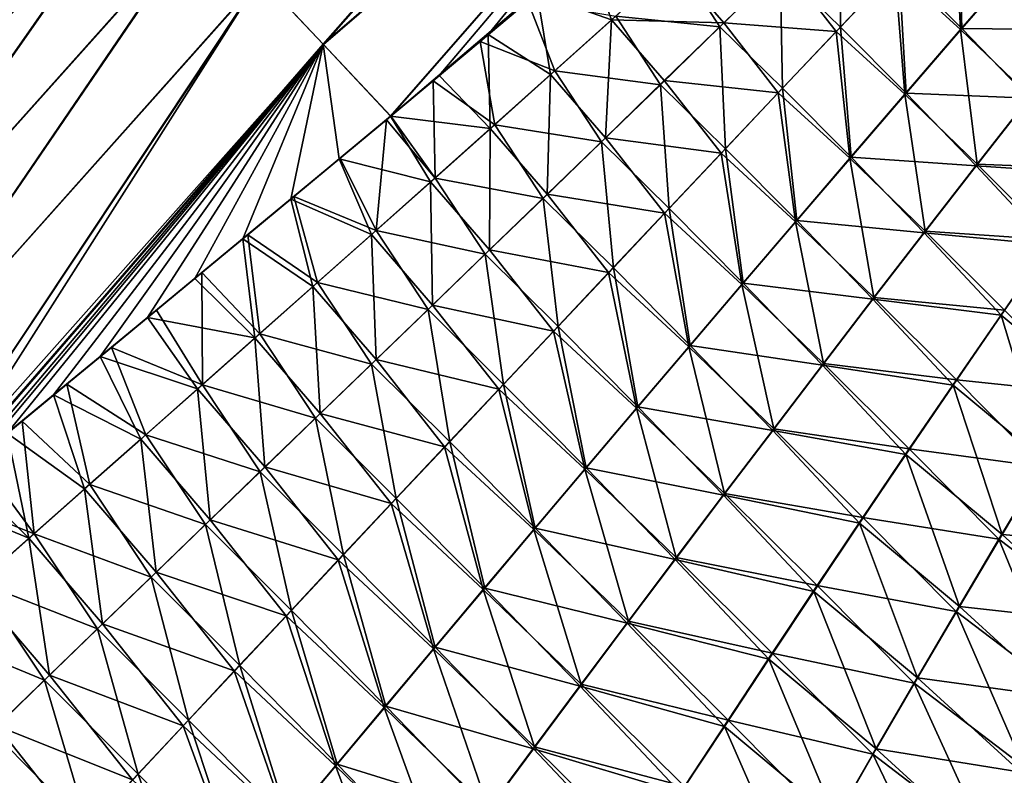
# Model space of a CAD drawing. Header units: metres. Extents: x -42 to 163, y -93 to 90.
# Tile 202 of 232: x 66.62 to 72.95, y 67.52 to 72.38. Entities that reach past the tile are written whole.
import ezdxf

# ---------------------------------------------------------------- set-up
doc = ezdxf.new("R2010")
doc.units = ezdxf.units.M
doc.layers.add('solid_500770_SW0001', color=7, linetype='CONTINUOUS')

msp = doc.modelspace()

# ---------------------------------------------------------------- linework, layer by layer
at = {"layer": 'solid_500770_SW0001'}
for points in [[(71.516907, 75.565536, 17.414276), (68.166611, 72.650078, 15.832355), (68.570732, 72.221832, 17.054718)], [(71.518654, 75.563904, -17.416624), (68.573067, 72.219582, -17.058788), (68.169365, 72.647392, -15.838187)], [(71.938805, 75.117989, 18.652603), (71.516907, 75.565536, 17.414276), (68.570732, 72.221832, 17.054718)], [(71.518654, 75.563904, -17.416624), (71.939842, 75.117065, -18.653328), (68.573067, 72.219582, -17.058788)], [(71.938805, 75.117989, 18.652603), (68.570732, 72.221832, 17.054718), (69.004105, 71.759506, 18.258417)], [(71.939842, 75.117065, -18.653328), (69.005852, 71.759277, -18.25952), (68.573067, 72.219582, -17.058788)], [(71.938805, 75.117989, 18.652603), (69.004105, 71.759506, 18.258417), (69.316895, 72.020424, 18.421253)], [(71.939842, 75.117065, -18.653328), (72.391106, 74.639183, -19.872211), (69.005852, 71.759277, -18.25952)], [(69.631615, 72.283493, 18.582882), (71.938805, 75.117989, 18.652603), (69.316895, 72.020424, 18.421253)], [(69.631615, 72.283493, 18.582882), (69.946495, 72.547455, 18.742121), (71.938805, 75.117989, 18.652603)], [(69.005852, 71.759277, -18.25952), (72.391106, 74.639183, -19.872211), (69.277382, 71.986168, -18.400558)], [(69.277382, 71.986168, -18.400558), (72.391106, 74.639183, -19.872211), (69.58046, 72.23996, -18.555975)], [(69.58046, 72.23996, -18.555975), (72.391106, 74.639183, -19.872211), (69.886314, 72.496635, -18.710665)], [(66.849968, 74.033951, 10.755352), (66.597885, 74.296745, 9.443688), (64.088913, 70.980011, 10.434734)], [(66.602028, 74.292503, -9.46751), (66.853645, 74.030167, -10.774012), (64.091415, 70.977463, -10.446959)], [(66.849968, 74.033951, 10.755352), (64.088913, 70.980011, 10.434734), (64.377632, 70.67868, 11.686212)], [(66.853645, 74.030167, -10.774012), (64.379547, 70.676765, -11.694061), (64.091415, 70.977463, -10.446959)], [(67.133438, 73.737564, 12.051285), (66.849968, 74.033951, 10.755352), (64.377632, 70.67868, 11.686212)], [(66.853645, 74.030167, -10.774012), (67.136703, 73.73423, -12.065377), (64.379547, 70.676765, -11.694061)], [(67.133438, 73.737564, 12.051285), (64.377632, 70.67868, 11.686212), (64.697357, 70.343971, 12.919114)], [(67.136703, 73.73423, -12.065377), (64.698868, 70.342522, -12.923592), (64.379547, 70.676765, -11.694061)], [(67.447632, 73.408028, 13.329975), (67.133438, 73.737564, 12.051285), (64.697357, 70.343971, 12.919114)], [(67.136703, 73.73423, -12.065377), (67.450684, 73.404953, -13.34051), (64.698868, 70.342522, -12.923592)], [(67.447632, 73.408028, 13.329975), (64.697357, 70.343971, 12.919114), (65.047562, 69.976189, 14.132429)], [(67.450684, 73.404953, -13.34051), (65.048767, 69.975098, -14.134465), (64.698868, 70.342522, -12.923592)], [(67.792137, 73.045502, 14.590553), (67.447632, 73.408028, 13.329975), (65.047562, 69.976189, 14.132429)], [(67.450684, 73.404953, -13.34051), (67.795074, 73.042595, -14.598437), (65.048767, 69.975098, -14.134465)], [(72.274605, 72.729813, -21.072254), (72.655228, 73.132637, -21.189707), (72.679924, 72.322716, -21.503954)], [(72.655228, 73.132637, -21.189707), (73.04364, 72.742729, -21.603071), (72.679924, 72.322716, -21.503954)], [(71.510986, 72.711525, -20.42911), (71.902756, 73.093826, -20.570803), (71.898506, 72.331604, -20.952639)], [(71.902756, 73.093826, -20.570803), (72.274605, 72.729813, -21.072254), (71.898506, 72.331604, -20.952639)], [(72.671852, 72.31543, 21.501087), (72.629311, 73.106873, 21.181101), (72.247894, 72.703262, 21.06312)], [(72.671852, 72.31543, 21.501087), (73.03582, 72.73568, 21.600363), (72.629311, 73.106873, 21.181101)], [(67.792137, 73.045502, 14.590553), (65.047562, 69.976189, 14.132429), (65.427765, 69.575554, 15.325402)], [(67.795074, 73.042595, -14.598437), (65.428635, 69.57486, -15.325598), (65.048767, 69.975098, -14.134465)], [(68.166611, 72.650078, 15.832355), (67.792137, 73.045502, 14.590553), (65.427765, 69.575554, 15.325402)], [(67.795074, 73.042595, -14.598437), (68.169365, 72.647392, -15.838187), (65.428635, 69.57486, -15.325598)], [(70.425713, 72.378319, 19.521053), (70.265305, 72.815704, 18.900537), (69.946495, 72.547455, 18.742121)], [(70.425713, 72.378319, 19.521053), (70.821655, 72.734978, 19.692198), (70.265305, 72.815704, 18.900537)], [(71.148216, 72.359802, 20.29343), (70.821655, 72.734978, 19.692198), (70.425713, 72.378319, 19.521053)], [(70.45266, 72.401268, -19.533873), (70.847847, 72.757393, -19.70438), (71.123367, 72.334084, -20.28499)], [(71.148216, 72.359802, 20.29343), (71.535149, 72.736557, 20.437082), (70.821655, 72.734978, 19.692198)], [(70.847847, 72.757393, -19.70438), (71.510986, 72.711525, -20.42911), (71.123367, 72.334084, -20.28499)], [(71.871002, 72.304283, 20.94298), (71.535149, 72.736557, 20.437082), (71.148216, 72.359802, 20.29343)], [(71.871002, 72.304283, 20.94298), (72.247894, 72.703262, 21.06312), (71.535149, 72.736557, 20.437082)], [(73.118576, 71.884483, 21.862026), (73.03582, 72.73568, 21.600363), (72.671852, 72.31543, 21.501087)], [(72.679924, 72.322716, -21.503954), (73.04364, 72.742729, -21.603071), (73.458122, 72.313423, -21.945177)], [(71.123367, 72.334084, -20.28499), (71.510986, 72.711525, -20.42911), (71.526817, 71.937889, -20.831097)], [(71.510986, 72.711525, -20.42911), (71.898506, 72.331604, -20.952639), (71.526817, 71.937889, -20.831097)], [(72.312805, 71.899345, 21.400127), (72.247894, 72.703262, 21.06312), (71.871002, 72.304283, 20.94298)], [(71.898506, 72.331604, -20.952639), (72.274605, 72.729813, -21.072254), (72.321129, 71.90686, -21.403151)], [(72.312805, 71.899345, 21.400127), (72.671852, 72.31543, 21.501087), (72.247894, 72.703262, 21.06312)], [(72.274605, 72.729813, -21.072254), (72.679924, 72.322716, -21.503954), (72.321129, 71.90686, -21.403151)], [(68.166611, 72.650078, 15.832355), (65.427765, 69.575554, 15.325402), (65.837059, 69.142059, 16.496801)], [(68.169365, 72.647392, -15.838187), (65.837669, 69.142036, -16.495789), (65.428635, 69.57486, -15.325598)], [(68.166611, 72.650078, 15.832355), (65.837059, 69.142059, 16.496801), (66.038345, 69.307892, 16.613771)], [(68.169365, 72.647392, -15.838187), (68.573067, 72.219582, -17.058788), (65.837669, 69.142036, -16.495789)], [(68.570732, 72.221832, 17.054718), (68.166611, 72.650078, 15.832355), (66.038345, 69.307892, 16.613771)], [(70.033661, 72.026413, 19.347626), (69.946495, 72.547455, 18.742121), (69.631615, 72.283493, 18.582882)], [(70.033661, 72.026413, 19.347626), (70.425713, 72.378319, 19.521053), (69.946495, 72.547455, 18.742121)], [(69.58046, 72.23996, -18.555975), (69.886314, 72.496635, -18.710665), (70.06134, 72.049896, -19.361074)], [(69.886314, 72.496635, -18.710665), (70.45266, 72.401268, -19.533873), (70.06134, 72.049896, -19.361074)], [(70.386543, 71.620209, 20.000017), (70.425713, 72.378319, 19.521053), (70.033661, 72.026413, 19.347626)], [(70.06134, 72.049896, -19.361074), (70.45266, 72.401268, -19.533873), (70.739845, 71.961357, -20.138746)], [(70.386543, 71.620209, 20.000017), (70.765373, 71.987747, 20.147644), (70.425713, 72.378319, 19.521053)], [(70.765373, 71.987747, 20.147644), (71.148216, 72.359802, 20.29343), (70.425713, 72.378319, 19.521053)], [(70.45266, 72.401268, -19.533873), (71.123367, 72.334084, -20.28499), (70.739845, 71.961357, -20.138746)], [(71.49855, 71.909821, 20.820919), (71.148216, 72.359802, 20.29343), (70.765373, 71.987747, 20.147644)], [(71.49855, 71.909821, 20.820919), (71.871002, 72.304283, 20.94298), (71.148216, 72.359802, 20.29343)], [(70.739845, 71.961357, -20.138746), (71.123367, 72.334084, -20.28499), (71.159454, 71.548561, -20.707869)], [(71.123367, 72.334084, -20.28499), (71.526817, 71.937889, -20.831097), (71.159454, 71.548561, -20.707869)], [(71.958534, 71.487373, 21.297668), (71.871002, 72.304283, 20.94298), (71.49855, 71.909821, 20.820919)], [(71.526817, 71.937889, -20.831097), (71.898506, 72.331604, -20.952639), (71.967102, 71.495102, -21.300846)], [(71.958534, 71.487373, 21.297668), (72.312805, 71.899345, 21.400127), (71.871002, 72.304283, 20.94298)], [(71.898506, 72.331604, -20.952639), (72.321129, 71.90686, -21.403151), (71.967102, 71.495102, -21.300846)], [(72.778709, 71.449699, 21.77668), (72.671852, 72.31543, 21.501087), (72.312805, 71.899345, 21.400127)], [(72.321129, 71.90686, -21.403151), (72.679924, 72.322716, -21.503954), (73.112724, 71.874603, -21.861065)], [(72.778709, 71.449699, 21.77668), (73.118576, 71.884483, 21.862026), (72.671852, 72.31543, 21.501087)], [(72.679924, 72.322716, -21.503954), (73.458122, 72.313423, -21.945177), (73.112724, 71.874603, -21.861065)], [(69.277382, 71.986168, -18.400558), (69.58046, 72.23996, -18.555975), (69.673882, 71.703064, -19.18634)], [(69.645493, 71.679062, 19.172279), (69.631615, 72.283493, 18.582882), (69.316895, 72.020424, 18.421253)], [(69.58046, 72.23996, -18.555975), (70.06134, 72.049896, -19.361074), (69.673882, 71.703064, -19.18634)], [(69.645493, 71.679062, 19.172279), (70.033661, 72.026413, 19.347626), (69.631615, 72.283493, 18.582882)], [(68.573067, 72.219582, -17.058788), (66.064041, 69.328499, -16.627331), (65.837669, 69.142036, -16.495789)], [(66.240753, 69.474678, 16.730791), (68.570732, 72.221832, 17.054718), (66.038345, 69.307892, 16.613771)], [(68.573067, 72.219582, -17.058788), (66.346954, 69.561356, -16.79092), (66.064041, 69.328499, -16.627331)], [(66.240753, 69.474678, 16.730791), (66.536629, 69.718712, 16.900517), (68.570732, 72.221832, 17.054718)], [(68.573067, 72.219582, -17.058788), (69.005852, 71.759277, -18.25952), (66.346954, 69.561356, -16.79092)], [(66.536629, 69.718712, 16.900517), (66.834625, 69.964836, 17.069798), (68.570732, 72.221832, 17.054718)], [(66.834625, 69.964836, 17.069798), (67.135429, 70.212891, 17.239773), (68.570732, 72.221832, 17.054718)], [(67.135429, 70.212891, 17.239773), (67.438866, 70.462906, 17.410101), (68.570732, 72.221832, 17.054718)], [(67.438866, 70.462906, 17.410101), (67.744637, 70.714935, 17.580233), (68.570732, 72.221832, 17.054718)], [(67.744637, 70.714935, 17.580233), (68.052452, 70.96904, 17.749613), (68.570732, 72.221832, 17.054718)], [(68.052452, 70.96904, 17.749613), (68.361992, 71.225258, 17.917683), (68.570732, 72.221832, 17.054718)], [(68.361992, 71.225258, 17.917683), (68.672958, 71.483658, 18.083887), (68.570732, 72.221832, 17.054718)], [(68.672958, 71.483658, 18.083887), (69.004105, 71.759506, 18.258417), (68.570732, 72.221832, 17.054718)], [(69.673882, 71.703064, -19.18634), (70.06134, 72.049896, -19.361074), (70.360359, 71.593163, -19.990675)], [(70.06134, 72.049896, -19.361074), (70.739845, 71.961357, -20.138746), (70.360359, 71.593163, -19.990675)], [(69.645493, 71.679062, 19.172279), (69.316895, 72.020424, 18.421253), (69.004105, 71.759506, 18.258417)], [(69.005852, 71.759277, -18.25952), (69.277382, 71.986168, -18.400558), (69.290268, 71.36058, -19.009985)], [(69.277382, 71.986168, -18.400558), (69.673882, 71.703064, -19.18634), (69.290268, 71.36058, -19.009985)], [(70.011688, 71.257034, 19.850847), (70.033661, 72.026413, 19.347626), (69.645493, 71.679062, 19.172279)], [(70.011688, 71.257034, 19.850847), (70.386543, 71.620209, 20.000017), (70.033661, 72.026413, 19.347626)], [(71.13044, 71.519753, 20.69718), (70.765373, 71.987747, 20.147644), (70.386543, 71.620209, 20.000017)], [(71.13044, 71.519753, 20.69718), (71.49855, 71.909821, 20.820919), (70.765373, 71.987747, 20.147644)], [(70.360359, 71.593163, -19.990675), (70.739845, 71.961357, -20.138746), (70.79631, 71.163483, -20.583193)], [(70.739845, 71.961357, -20.138746), (71.159454, 71.548561, -20.707869), (70.79631, 71.163483, -20.583193)], [(71.159454, 71.548561, -20.707869), (71.526817, 71.937889, -20.831097), (71.617699, 71.087379, -21.197229)], [(71.526817, 71.937889, -20.831097), (71.967102, 71.495102, -21.300846), (71.617699, 71.087379, -21.197229)], [(71.608894, 71.07943, 21.193897), (71.49855, 71.909821, 20.820919), (71.13044, 71.519753, 20.69718)], [(71.608894, 71.07943, 21.193897), (71.958534, 71.487373, 21.297668), (71.49855, 71.909821, 20.820919)], [(72.444016, 71.018593, 21.690172), (72.312805, 71.899345, 21.400127), (71.958534, 71.487373, 21.297668)], [(71.967102, 71.495102, -21.300846), (72.321129, 71.90686, -21.403151), (72.77272, 71.439484, -21.775654)], [(72.444016, 71.018593, 21.690172), (72.778709, 71.449699, 21.77668), (72.312805, 71.899345, 21.400127)], [(72.321129, 71.90686, -21.403151), (73.112724, 71.874603, -21.861065), (72.77272, 71.439484, -21.775654)], [(72.77272, 71.439484, -21.775654), (73.112724, 71.874603, -21.861065), (73.566177, 71.385834, -22.139324)], [(73.58651, 71.417465, 22.143606), (73.118576, 71.884483, 21.862026), (72.778709, 71.449699, 21.77668)], [(66.346954, 69.561356, -16.79092), (69.005852, 71.759277, -18.25952), (66.632584, 69.796494, -16.954866)], [(66.632584, 69.796494, -16.954866), (69.005852, 71.759277, -18.25952), (66.919807, 70.033234, -17.118198)], [(66.919807, 70.033234, -17.118198), (69.005852, 71.759277, -18.25952), (67.207596, 70.270966, -17.280039)], [(67.207596, 70.270966, -17.280039), (69.005852, 71.759277, -18.25952), (67.497559, 70.510445, -17.441896)], [(67.497559, 70.510445, -17.441896), (69.005852, 71.759277, -18.25952), (67.790222, 70.752022, -17.604134)], [(67.790222, 70.752022, -17.604134), (69.005852, 71.759277, -18.25952), (68.085114, 70.995544, -17.766159)], [(68.085114, 70.995544, -17.766159), (69.005852, 71.759277, -18.25952), (68.381729, 71.240852, -17.92738)], [(68.381729, 71.240852, -17.92738), (69.005852, 71.759277, -18.25952), (68.679573, 71.48777, -18.087193)], [(69.261177, 71.336067, 18.995321), (69.004105, 71.759506, 18.258417), (68.672958, 71.483658, 18.083887)], [(68.679573, 71.48777, -18.087193), (69.005852, 71.759277, -18.25952), (68.978127, 71.736153, -18.244993)], [(68.679573, 71.48777, -18.087193), (68.978127, 71.736153, -18.244993), (68.910469, 71.022278, -18.832254)], [(68.978127, 71.736153, -18.244993), (69.290268, 71.36058, -19.009985), (68.910469, 71.022278, -18.832254)], [(68.978127, 71.736153, -18.244993), (69.005852, 71.759277, -18.25952), (69.290268, 71.36058, -19.009985)], [(69.261177, 71.336067, 18.995321), (69.645493, 71.679062, 19.172279), (69.004105, 71.759506, 18.258417)], [(69.640755, 70.898064, 19.700382), (69.645493, 71.679062, 19.172279), (69.261177, 71.336067, 18.995321)], [(69.290268, 71.36058, -19.009985), (69.673882, 71.703064, -19.18634), (69.984863, 71.229332, -19.84107)], [(69.640755, 70.898064, 19.700382), (70.011688, 71.257034, 19.850847), (69.645493, 71.679062, 19.172279)], [(69.673882, 71.703064, -19.18634), (70.360359, 71.593163, -19.990675), (69.984863, 71.229332, -19.84107)], [(70.766563, 71.133965, 20.572002), (70.386543, 71.620209, 20.000017), (70.011688, 71.257034, 19.850847)], [(70.766563, 71.133965, 20.572002), (71.13044, 71.519753, 20.69718), (70.386543, 71.620209, 20.000017)], [(69.984863, 71.229332, -19.84107), (70.360359, 71.593163, -19.990675), (70.437294, 70.782547, -20.457302)], [(70.360359, 71.593163, -19.990675), (70.79631, 71.163483, -20.583193), (70.437294, 70.782547, -20.457302)], [(70.79631, 71.163483, -20.583193), (71.159454, 71.548561, -20.707869), (71.272766, 70.683624, -21.092485)], [(71.159454, 71.548561, -20.707869), (71.617699, 71.087379, -21.197229), (71.272766, 70.683624, -21.092485)], [(68.880707, 70.997261, 18.817001), (68.672958, 71.483658, 18.083887), (68.361992, 71.225258, 17.917683)], [(68.381729, 71.240852, -17.92738), (68.679573, 71.48777, -18.087193), (68.910469, 71.022278, -18.832254)], [(68.880707, 70.997261, 18.817001), (69.261177, 71.336067, 18.995321), (68.672958, 71.483658, 18.083887)], [(71.263725, 70.675461, 21.088999), (71.13044, 71.519753, 20.69718), (70.766563, 71.133965, 20.572002)], [(71.263725, 70.675461, 21.088999), (71.608894, 71.07943, 21.193897), (71.13044, 71.519753, 20.69718)], [(72.114311, 70.591164, 21.602646), (71.958534, 71.487373, 21.297668), (71.608894, 71.07943, 21.193897)], [(71.617699, 71.087379, -21.197229), (71.967102, 71.495102, -21.300846), (72.437904, 71.008049, -21.689081)], [(72.114311, 70.591164, 21.602646), (72.444016, 71.018593, 21.690172), (71.958534, 71.487373, 21.297668)], [(71.967102, 71.495102, -21.300846), (72.77272, 71.439484, -21.775654), (72.437904, 71.008049, -21.689081)], [(72.437904, 71.008049, -21.689081), (72.77272, 71.439484, -21.775654), (73.246277, 70.929855, -22.065725)], [(73.267075, 70.962601, 22.070255), (72.778709, 71.449699, 21.77668), (72.444016, 71.018593, 21.690172)], [(72.77272, 71.439484, -21.775654), (73.566177, 71.385834, -22.139324), (73.246277, 70.929855, -22.065725)], [(73.267075, 70.962601, 22.070255), (73.58651, 71.417465, 22.143606), (72.778709, 71.449699, 21.77668)], [(68.910469, 71.022278, -18.832254), (69.290268, 71.36058, -19.009985), (69.613304, 70.86972, -19.690182)], [(69.290268, 71.36058, -19.009985), (69.984863, 71.229332, -19.84107), (69.613304, 70.86972, -19.690182)], [(69.273689, 70.543167, 19.54882), (69.261177, 71.336067, 18.995321), (68.880707, 70.997261, 18.817001)], [(69.273689, 70.543167, 19.54882), (69.640755, 70.898064, 19.700382), (69.261177, 71.336067, 18.995321)], [(68.504044, 70.662491, 18.637564), (68.361992, 71.225258, 17.917683), (68.052452, 70.96904, 17.749613)], [(68.085114, 70.995544, -17.766159), (68.381729, 71.240852, -17.92738), (68.53447, 70.687996, -18.653395)], [(68.504044, 70.662491, 18.637564), (68.880707, 70.997261, 18.817001), (68.361992, 71.225258, 17.917683)], [(68.381729, 71.240852, -17.92738), (68.910469, 71.022278, -18.832254), (68.53447, 70.687996, -18.653395)], [(69.613304, 70.86972, -19.690182), (69.984863, 71.229332, -19.84107), (70.082321, 70.405647, -20.330397)], [(70.40683, 70.752327, 20.445621), (70.011688, 71.257034, 19.850847), (69.640755, 70.898064, 19.700382)], [(69.984863, 71.229332, -19.84107), (70.437294, 70.782547, -20.457302), (70.082321, 70.405647, -20.330397)], [(70.40683, 70.752327, 20.445621), (70.766563, 71.133965, 20.572002), (70.011688, 71.257034, 19.850847)], [(70.437294, 70.782547, -20.457302), (70.79631, 71.163483, -20.583193), (70.932167, 70.28376, -20.986797)], [(70.79631, 71.163483, -20.583193), (71.272766, 70.683624, -21.092485), (70.932167, 70.28376, -20.986797)], [(70.92289, 70.275391, 20.98316), (70.766563, 71.133965, 20.572002), (70.40683, 70.752327, 20.445621)], [(70.92289, 70.275391, 20.98316), (71.263725, 70.675461, 21.088999), (70.766563, 71.133965, 20.572002)], [(71.272766, 70.683624, -21.092485), (71.617699, 71.087379, -21.197229), (72.108078, 70.580284, -21.601492)], [(71.617699, 71.087379, -21.197229), (72.437904, 71.008049, -21.689081), (72.108078, 70.580284, -21.601492)], [(71.789391, 70.167389, 21.514242), (71.608894, 71.07943, 21.193897), (71.263725, 70.675461, 21.088999)], [(71.789391, 70.167389, 21.514242), (72.114311, 70.591164, 21.602646), (71.608894, 71.07943, 21.193897)], [(68.131165, 70.331589, 18.457258), (68.052452, 70.96904, 17.749613), (67.744637, 70.714935, 17.580233)], [(67.790222, 70.752022, -17.604134), (68.085114, 70.995544, -17.766159), (68.162239, 70.357582, -18.47365)], [(68.131165, 70.331589, 18.457258), (68.504044, 70.662491, 18.637564), (68.052452, 70.96904, 17.749613)], [(68.085114, 70.995544, -17.766159), (68.53447, 70.687996, -18.653395), (68.162239, 70.357582, -18.47365)], [(68.910461, 70.192207, 19.39636), (68.880707, 70.997261, 18.817001), (68.504044, 70.662491, 18.637564)], [(68.53447, 70.687996, -18.653395), (68.910469, 71.022278, -18.832254), (69.245628, 70.514198, -19.538208)], [(68.910461, 70.192207, 19.39636), (69.273689, 70.543167, 19.54882), (68.880707, 70.997261, 18.817001)], [(68.910469, 71.022278, -18.832254), (69.613304, 70.86972, -19.690182), (69.245628, 70.514198, -19.538208)], [(72.108078, 70.580284, -21.601492), (72.437904, 71.008049, -21.689081), (72.932053, 70.47715, -21.991215)], [(72.953293, 70.510994, 21.995991), (72.444016, 71.018593, 21.690172), (72.114311, 70.591164, 21.602646)], [(72.437904, 71.008049, -21.689081), (73.246277, 70.929855, -22.065725), (72.932053, 70.47715, -21.991215)], [(72.953293, 70.510994, 21.995991), (73.267075, 70.962601, 22.070255), (72.444016, 71.018593, 21.690172)], [(70.051147, 70.374733, 20.318232), (69.640755, 70.898064, 19.700382), (69.273689, 70.543167, 19.54882)], [(70.051147, 70.374733, 20.318232), (70.40683, 70.752327, 20.445621), (69.640755, 70.898064, 19.700382)], [(72.932053, 70.47715, -21.991215), (73.246277, 70.929855, -22.065725), (73.504395, 70.002884, -22.217451)], [(69.245628, 70.514198, -19.538208), (69.613304, 70.86972, -19.690182), (69.731308, 70.032677, -20.202627)], [(69.613304, 70.86972, -19.690182), (70.082321, 70.405647, -20.330397), (69.731308, 70.032677, -20.202627)], [(70.082321, 70.405647, -20.330397), (70.437294, 70.782547, -20.457302), (70.595764, 69.887733, -20.880318)], [(70.437294, 70.782547, -20.457302), (70.932167, 70.28376, -20.986797), (70.595764, 69.887733, -20.880318)], [(68.131165, 70.331589, 18.457258), (67.744637, 70.714935, 17.580233), (67.438866, 70.462906, 17.410101)], [(67.497559, 70.510445, -17.441896), (67.790222, 70.752022, -17.604134), (67.793762, 70.030869, -18.293268)], [(67.790222, 70.752022, -17.604134), (68.162239, 70.357582, -18.47365), (67.793762, 70.030869, -18.293268)], [(70.586258, 69.879166, 20.876532), (70.40683, 70.752327, 20.445621), (70.051147, 70.374733, 20.318232)], [(70.586258, 69.879166, 20.876532), (70.92289, 70.275391, 20.98316), (70.40683, 70.752327, 20.445621)], [(68.55101, 69.845062, 19.2432), (68.504044, 70.662491, 18.637564), (68.131165, 70.331589, 18.457258)], [(68.162239, 70.357582, -18.47365), (68.53447, 70.687996, -18.653395), (68.881805, 70.162621, -19.385345)], [(68.55101, 69.845062, 19.2432), (68.910461, 70.192207, 19.39636), (68.504044, 70.662491, 18.637564)], [(68.53447, 70.687996, -18.653395), (69.245628, 70.514198, -19.538208), (68.881805, 70.162621, -19.385345)], [(71.469048, 69.747253, 21.425102), (71.263725, 70.675461, 21.088999), (70.92289, 70.275391, 20.98316)], [(70.932167, 70.28376, -20.986797), (71.272766, 70.683624, -21.092485), (71.783043, 70.156189, -21.513029)], [(71.469048, 69.747253, 21.425102), (71.789391, 70.167389, 21.514242), (71.263725, 70.675461, 21.088999)], [(71.272766, 70.683624, -21.092485), (72.108078, 70.580284, -21.601492), (71.783043, 70.156189, -21.513029)], [(71.783043, 70.156189, -21.513029), (72.108078, 70.580284, -21.601492), (72.62323, 70.027771, -21.915897)], [(72.644905, 70.062691, 21.920918), (72.114311, 70.591164, 21.602646), (71.789391, 70.167389, 21.514242)], [(72.108078, 70.580284, -21.601492), (72.932053, 70.47715, -21.991215), (72.62323, 70.027771, -21.915897)], [(72.644905, 70.062691, 21.920918), (72.953293, 70.510994, 21.995991), (72.114311, 70.591164, 21.602646)], [(69.699448, 70.001091, 20.189987), (69.273689, 70.543167, 19.54882), (68.910461, 70.192207, 19.39636)], [(69.699448, 70.001091, 20.189987), (70.051147, 70.374733, 20.318232), (69.273689, 70.543167, 19.54882)], [(67.762054, 70.004387, 18.276329), (67.438866, 70.462906, 17.410101), (67.135429, 70.212891, 17.239773)], [(67.207596, 70.270966, -17.280039), (67.497559, 70.510445, -17.441896), (67.793762, 70.030869, -18.293268)], [(67.762054, 70.004387, 18.276329), (68.131165, 70.331589, 18.457258), (67.438866, 70.462906, 17.410101)], [(68.881805, 70.162621, -19.385345), (69.245628, 70.514198, -19.538208), (69.384178, 69.663544, -20.07415)], [(69.245628, 70.514198, -19.538208), (69.731308, 70.032677, -20.202627), (69.384178, 69.663544, -20.07415)], [(72.62323, 70.027771, -21.915897), (72.932053, 70.47715, -21.991215), (73.218918, 69.53347, -22.151165)], [(73.484123, 69.973358, 22.212696), (72.953293, 70.510994, 21.995991), (72.644905, 70.062691, 21.920918)], [(72.932053, 70.47715, -21.991215), (73.504395, 70.002884, -22.217451), (73.218918, 69.53347, -22.151165)], [(69.731308, 70.032677, -20.202627), (70.082321, 70.405647, -20.330397), (70.263451, 69.495476, -20.773163)], [(70.082321, 70.405647, -20.330397), (70.595764, 69.887733, -20.880318), (70.263451, 69.495476, -20.773163)], [(68.19529, 69.501587, 19.089533), (68.131165, 70.331589, 18.457258), (67.762054, 70.004387, 18.276329)], [(67.793762, 70.030869, -18.293268), (68.162239, 70.357582, -18.47365), (68.521774, 69.814857, -19.231792)], [(68.19529, 69.501587, 19.089533), (68.55101, 69.845062, 19.2432), (68.131165, 70.331589, 18.457258)], [(68.162239, 70.357582, -18.47365), (68.881805, 70.162621, -19.385345), (68.521774, 69.814857, -19.231792)], [(70.253723, 69.48671, 20.76923), (70.051147, 70.374733, 20.318232), (69.699448, 70.001091, 20.189987)], [(70.253723, 69.48671, 20.76923), (70.586258, 69.879166, 20.876532), (70.051147, 70.374733, 20.318232)], [(66.919807, 70.033234, -17.118198), (67.207596, 70.270966, -17.280039), (67.429001, 69.707687, -18.112492)], [(67.207596, 70.270966, -17.280039), (67.793762, 70.030869, -18.293268), (67.429001, 69.707687, -18.112492)], [(71.153122, 69.330742, 21.335342), (70.92289, 70.275391, 20.98316), (70.586258, 69.879166, 20.876532)], [(70.595764, 69.887733, -20.880318), (70.932167, 70.28376, -20.986797), (71.462585, 69.735741, -21.423832)], [(71.153122, 69.330742, 21.335342), (71.469048, 69.747253, 21.425102), (70.92289, 70.275391, 20.98316)], [(70.932167, 70.28376, -20.986797), (71.783043, 70.156189, -21.513029), (71.462585, 69.735741, -21.423832)], [(67.39669, 69.680733, 18.095026), (67.135429, 70.212891, 17.239773), (66.834625, 69.964836, 17.069798)], [(67.39669, 69.680733, 18.095026), (67.762054, 70.004387, 18.276329), (67.135429, 70.212891, 17.239773)], [(68.521774, 69.814857, -19.231792), (68.881805, 70.162621, -19.385345), (69.040871, 69.298134, -19.945114)], [(69.351654, 69.631287, 20.061043), (68.910461, 70.192207, 19.39636), (68.55101, 69.845062, 19.2432)], [(68.881805, 70.162621, -19.385345), (69.384178, 69.663544, -20.07415), (69.040871, 69.298134, -19.945114)], [(69.351654, 69.631287, 20.061043), (69.699448, 70.001091, 20.189987), (68.910461, 70.192207, 19.39636)], [(71.462585, 69.735741, -21.423832), (71.783043, 70.156189, -21.513029), (72.319557, 69.581757, -21.839884)], [(72.34166, 69.617737, 21.845142), (71.789391, 70.167389, 21.514242), (71.469048, 69.747253, 21.425102)], [(71.783043, 70.156189, -21.513029), (72.62323, 70.027771, -21.915897), (72.319557, 69.581757, -21.839884)], [(72.34166, 69.617737, 21.845142), (72.644905, 70.062691, 21.920918), (71.789391, 70.167389, 21.514242)], [(66.632584, 69.796494, -16.954866), (66.919807, 70.033234, -17.118198), (67.067947, 69.387886, -17.931566)], [(66.919807, 70.033234, -17.118198), (67.429001, 69.707687, -18.112492), (67.067947, 69.387886, -17.931566)], [(67.429001, 69.707687, -18.112492), (67.793762, 70.030869, -18.293268), (68.165497, 69.470779, -19.077749)], [(67.793762, 70.030869, -18.293268), (68.521774, 69.814857, -19.231792), (68.165497, 69.470779, -19.077749)], [(69.384178, 69.663544, -20.07415), (69.731308, 70.032677, -20.202627), (69.935127, 69.106918, -20.665447)], [(69.731308, 70.032677, -20.202627), (70.263451, 69.495476, -20.773163), (69.935127, 69.106918, -20.665447)], [(72.319557, 69.581757, -21.839884), (72.62323, 70.027771, -21.915897), (72.938965, 69.067078, -22.084265)], [(73.198235, 69.502991, 22.146179), (72.644905, 70.062691, 21.920918), (72.34166, 69.617737, 21.845142)], [(72.62323, 70.027771, -21.915897), (73.218918, 69.53347, -22.151165), (72.938965, 69.067078, -22.084265)], [(73.198235, 69.502991, 22.146179), (73.484123, 69.973358, 22.212696), (72.644905, 70.062691, 21.920918)], [(67.035042, 69.360451, 17.913595), (66.834625, 69.964836, 17.069798), (66.536629, 69.718712, 16.900517)], [(67.035042, 69.360451, 17.913595), (67.39669, 69.680733, 18.095026), (66.834625, 69.964836, 17.069798)], [(67.843262, 69.161652, 18.935556), (67.762054, 70.004387, 18.276329), (67.39669, 69.680733, 18.095026)], [(67.843262, 69.161652, 18.935556), (68.19529, 69.501587, 19.089533), (67.762054, 70.004387, 18.276329)], [(69.925179, 69.097961, 20.661369), (69.699448, 70.001091, 20.189987), (69.351654, 69.631287, 20.061043)], [(69.925179, 69.097961, 20.661369), (70.253723, 69.48671, 20.76923), (69.699448, 70.001091, 20.189987)], [(70.263451, 69.495476, -20.773163), (70.595764, 69.887733, -20.880318), (71.146545, 69.318924, -21.334017)], [(70.595764, 69.887733, -20.880318), (71.462585, 69.735741, -21.423832), (71.146545, 69.318924, -21.334017)], [(69.00769, 69.265228, 19.931555), (68.55101, 69.845062, 19.2432), (68.19529, 69.501587, 19.089533)], [(69.00769, 69.265228, 19.931555), (69.351654, 69.631287, 20.061043), (68.55101, 69.845062, 19.2432)], [(70.841454, 68.917831, 21.245049), (70.586258, 69.879166, 20.876532), (70.253723, 69.48671, 20.76923)], [(70.841454, 68.917831, 21.245049), (71.153122, 69.330742, 21.335342), (70.586258, 69.879166, 20.876532)], [(66.346954, 69.561356, -16.79092), (66.632584, 69.796494, -16.954866), (66.710564, 69.071289, -17.750736)], [(66.632584, 69.796494, -16.954866), (67.067947, 69.387886, -17.931566), (66.710564, 69.071289, -17.750736)], [(68.165497, 69.470779, -19.077749), (68.521774, 69.814857, -19.231792), (68.701302, 68.936363, -19.815676)], [(68.521774, 69.814857, -19.231792), (69.040871, 69.298134, -19.945114), (68.701302, 68.936363, -19.815676)], [(66.677078, 69.043381, 17.732283), (66.536629, 69.718712, 16.900517), (66.240753, 69.474678, 16.730791)], [(66.677078, 69.043381, 17.732283), (67.035042, 69.360451, 17.913595), (66.536629, 69.718712, 16.900517)], [(67.067947, 69.387886, -17.931566), (67.429001, 69.707687, -18.112492), (67.81292, 69.130249, -18.923414)], [(67.429001, 69.707687, -18.112492), (68.165497, 69.470779, -19.077749), (67.81292, 69.130249, -18.923414)], [(71.146545, 69.318924, -21.334017), (71.462585, 69.735741, -21.423832), (72.020775, 69.139153, -21.763277)], [(72.043289, 69.176163, 21.768772), (71.469048, 69.747253, 21.425102), (71.153122, 69.330742, 21.335342)], [(71.462585, 69.735741, -21.423832), (72.319557, 69.581757, -21.839884), (72.020775, 69.139153, -21.763277)], [(72.043289, 69.176163, 21.768772), (72.34166, 69.617737, 21.845142), (71.469048, 69.747253, 21.425102)], [(67.494873, 68.825127, 18.781469), (67.39669, 69.680733, 18.095026), (67.035042, 69.360451, 17.913595)], [(67.494873, 68.825127, 18.781469), (67.843262, 69.161652, 18.935556), (67.39669, 69.680733, 18.095026)], [(69.600517, 68.71286, 20.553066), (69.351654, 69.631287, 20.061043), (69.00769, 69.265228, 19.931555)], [(69.040871, 69.298134, -19.945114), (69.384178, 69.663544, -20.07415), (69.610672, 68.722, -20.557287)], [(69.600517, 68.71286, 20.553066), (69.925179, 69.097961, 20.661369), (69.351654, 69.631287, 20.061043)], [(69.384178, 69.663544, -20.07415), (69.935127, 69.106918, -20.665447), (69.610672, 68.722, -20.557287)], [(72.020775, 69.139153, -21.763277), (72.319557, 69.581757, -21.839884), (72.664223, 68.603806, -22.01683)], [(72.917877, 69.035667, 22.079052), (72.34166, 69.617737, 21.845142), (72.043289, 69.176163, 21.768772)], [(72.319557, 69.581757, -21.839884), (72.938965, 69.067078, -22.084265), (72.664223, 68.603806, -22.01683)], [(72.917877, 69.035667, 22.079052), (73.198235, 69.502991, 22.146179), (72.34166, 69.617737, 21.845142)], [(66.064041, 69.328499, -16.627331), (66.346954, 69.561356, -16.79092), (66.710564, 69.071289, -17.750736)], [(73.571213, 68.540184, 22.227121), (73.198235, 69.502991, 22.146179), (72.917877, 69.035667, 22.079052)], [(72.938965, 69.067078, -22.084265), (73.218918, 69.53347, -22.151165), (73.8106, 68.992386, -22.285046)], [(66.677078, 69.043381, 17.732283), (66.240753, 69.474678, 16.730791), (66.038345, 69.307892, 16.613771)], [(67.81292, 69.130249, -18.923414), (68.165497, 69.470779, -19.077749), (68.365395, 68.578125, -19.685987)], [(68.667473, 68.902817, 19.801672), (68.19529, 69.501587, 19.089533), (67.843262, 69.161652, 18.935556)], [(68.165497, 69.470779, -19.077749), (68.701302, 68.936363, -19.815676), (68.365395, 68.578125, -19.685987)], [(68.667473, 68.902817, 19.801672), (69.00769, 69.265228, 19.931555), (68.19529, 69.501587, 19.089533)], [(70.533905, 68.508492, 21.154301), (70.253723, 69.48671, 20.76923), (69.925179, 69.097961, 20.661369)], [(69.935127, 69.106918, -20.665447), (70.263451, 69.495476, -20.773163), (70.83477, 68.905708, -21.243666)], [(70.533905, 68.508492, 21.154301), (70.841454, 68.917831, 21.245049), (70.253723, 69.48671, 20.76923)], [(70.263451, 69.495476, -20.773163), (71.146545, 69.318924, -21.334017), (70.83477, 68.905708, -21.243666)], [(66.710564, 69.071289, -17.750736), (67.067947, 69.387886, -17.931566), (67.464005, 68.793129, -18.768982)], [(67.067947, 69.387886, -17.931566), (67.81292, 69.130249, -18.923414), (67.464005, 68.793129, -18.768982)], [(66.064041, 69.328499, -16.627331), (66.710564, 69.071289, -17.750736), (66.356842, 68.757751, -17.570248)], [(67.150085, 68.491875, 18.627468), (67.035042, 69.360451, 17.913595), (66.677078, 69.043381, 17.732283)], [(67.150085, 68.491875, 18.627468), (67.494873, 68.825127, 18.781469), (67.035042, 69.360451, 17.913595)], [(70.83477, 68.905708, -21.243666), (71.146545, 69.318924, -21.334017), (71.726654, 68.699982, -21.686161)], [(71.749573, 68.738007, 21.691889), (71.153122, 69.330742, 21.335342), (70.841454, 68.917831, 21.245049)], [(71.146545, 69.318924, -21.334017), (72.020775, 69.139153, -21.763277), (71.726654, 68.699982, -21.686161)], [(71.749573, 68.738007, 21.691889), (72.043289, 69.176163, 21.768772), (71.153122, 69.330742, 21.335342)], [(66.322792, 68.72937, 17.551336), (66.677078, 69.043381, 17.732283), (66.038345, 69.307892, 16.613771)], [(69.279625, 68.331337, 20.444433), (69.00769, 69.265228, 19.931555), (68.667473, 68.902817, 19.801672)], [(68.701302, 68.936363, -19.815676), (69.040871, 69.298134, -19.945114), (69.289993, 68.34066, -20.448795)], [(69.279625, 68.331337, 20.444433), (69.600517, 68.71286, 20.553066), (69.00769, 69.265228, 19.931555)], [(69.040871, 69.298134, -19.945114), (69.610672, 68.722, -20.557287), (69.289993, 68.34066, -20.448795)], [(67.464005, 68.793129, -18.768982), (67.81292, 69.130249, -18.923414), (68.033081, 68.223312, -19.556198)], [(68.33094, 68.543945, 19.671553), (67.843262, 69.161652, 18.935556), (67.494873, 68.825127, 18.781469)], [(67.81292, 69.130249, -18.923414), (68.365395, 68.578125, -19.685987), (68.033081, 68.223312, -19.556198)], [(68.33094, 68.543945, 19.671553), (68.667473, 68.902817, 19.801672), (67.843262, 69.161652, 18.935556)], [(71.726654, 68.699982, -21.686161), (72.020775, 69.139153, -21.763277), (72.394409, 68.14373, -21.948925)], [(72.642731, 68.571487, 22.011391), (72.043289, 69.176163, 21.768772), (71.749573, 68.738007, 21.691889)], [(72.020775, 69.139153, -21.763277), (72.664223, 68.603806, -22.01683), (72.394409, 68.14373, -21.948925)], [(72.642731, 68.571487, 22.011391), (72.917877, 69.035667, 22.079052), (72.043289, 69.176163, 21.768772)], [(66.356842, 68.757751, -17.570248), (66.710564, 69.071289, -17.750736), (67.11869, 68.459297, -18.614655)], [(66.710564, 69.071289, -17.750736), (67.464005, 68.793129, -18.768982), (67.11869, 68.459297, -18.614655)], [(70.230324, 68.102699, 21.063187), (69.925179, 69.097961, 20.661369), (69.600517, 68.71286, 20.553066)], [(69.610672, 68.722, -20.557287), (69.935127, 69.106918, -20.665447), (70.527115, 68.496063, -21.152864)], [(70.230324, 68.102699, 21.063187), (70.533905, 68.508492, 21.154301), (69.925179, 69.097961, 20.661369)], [(69.935127, 69.106918, -20.665447), (70.83477, 68.905708, -21.243666), (70.527115, 68.496063, -21.152864)], [(72.664223, 68.603806, -22.01683), (72.938965, 69.067078, -22.084265), (73.554871, 68.504181, -22.222918)], [(72.938965, 69.067078, -22.084265), (73.8106, 68.992386, -22.285046), (73.554871, 68.504181, -22.222918)], [(66.808846, 68.161766, 18.473747), (66.677078, 69.043381, 17.732283), (66.322792, 68.72937, 17.551336)], [(66.808846, 68.161766, 18.473747), (67.150085, 68.491875, 18.627468), (66.677078, 69.043381, 17.732283)], [(73.321205, 68.055893, 22.164629), (72.917877, 69.035667, 22.079052), (72.642731, 68.571487, 22.011391)], [(73.321205, 68.055893, 22.164629), (73.571213, 68.540184, 22.227121), (72.917877, 69.035667, 22.079052)], [(68.365395, 68.578125, -19.685987), (68.701302, 68.936363, -19.815676), (68.972977, 67.962837, -20.340088)], [(68.701302, 68.936363, -19.815676), (69.289993, 68.34066, -20.448795), (68.972977, 67.962837, -20.340088)], [(68.962395, 67.953331, 20.335588), (68.667473, 68.902817, 19.801672), (68.33094, 68.543945, 19.671553)], [(68.962395, 67.953331, 20.335588), (69.279625, 68.331337, 20.444433), (68.667473, 68.902817, 19.801672)], [(70.527115, 68.496063, -21.152864), (70.83477, 68.905708, -21.243666), (71.437019, 68.264259, -21.608597)], [(71.460327, 68.303276, 21.614553), (70.841454, 68.917831, 21.245049), (70.533905, 68.508492, 21.154301)], [(70.83477, 68.905708, -21.243666), (71.726654, 68.699982, -21.686161), (71.437019, 68.264259, -21.608597)], [(71.460327, 68.303276, 21.614553), (71.749573, 68.738007, 21.691889), (70.841454, 68.917831, 21.245049)], [(67.998016, 68.188515, 19.541351), (67.494873, 68.825127, 18.781469), (67.150085, 68.491875, 18.627468)], [(67.998016, 68.188515, 19.541351), (68.33094, 68.543945, 19.671553), (67.494873, 68.825127, 18.781469)], [(66.006744, 68.447098, -17.390345), (66.356842, 68.757751, -17.570248), (66.776947, 68.128601, -18.460629)], [(66.356842, 68.757751, -17.570248), (67.11869, 68.459297, -18.614655), (66.776947, 68.128601, -18.460629)], [(67.11869, 68.459297, -18.614655), (67.464005, 68.793129, -18.768982), (67.704285, 67.871841, -19.426464)], [(67.464005, 68.793129, -18.768982), (68.033081, 68.223312, -19.556198), (67.704285, 67.871841, -19.426464)], [(66.471107, 67.834663, 18.320505), (66.808846, 68.161766, 18.473747), (66.322792, 68.72937, 17.551336)], [(69.930573, 67.700417, 20.971786), (69.600517, 68.71286, 20.553066), (69.279625, 68.331337, 20.444433)], [(69.289993, 68.34066, -20.448795), (69.610672, 68.722, -20.557287), (70.223442, 68.089981, -21.061699)], [(69.930573, 67.700417, 20.971786), (70.230324, 68.102699, 21.063187), (69.600517, 68.71286, 20.553066)], [(69.610672, 68.722, -20.557287), (70.527115, 68.496063, -21.152864), (70.223442, 68.089981, -21.061699)], [(71.437019, 68.264259, -21.608597), (71.726654, 68.699982, -21.686161), (72.12928, 67.686913, -21.880592)], [(72.37252, 68.110535, 21.943262), (71.749573, 68.738007, 21.691889), (71.460327, 68.303276, 21.614553)], [(71.726654, 68.699982, -21.686161), (72.394409, 68.14373, -21.948925), (72.12928, 67.686913, -21.880592)], [(72.37252, 68.110535, 21.943262), (72.642731, 68.571487, 22.011391), (71.749573, 68.738007, 21.691889)], [(68.033081, 68.223312, -19.556198), (68.365395, 68.578125, -19.685987), (68.659515, 67.588455, -20.231279)], [(68.365395, 68.578125, -19.685987), (68.972977, 67.962837, -20.340088), (68.659515, 67.588455, -20.231279)], [(73.076416, 67.574585, 22.101635), (72.642731, 68.571487, 22.011391), (72.37252, 68.110535, 21.943262)], [(72.394409, 68.14373, -21.948925), (72.664223, 68.603806, -22.01683), (73.304703, 68.018852, -22.160238)], [(73.076416, 67.574585, 22.101635), (73.321205, 68.055893, 22.164629), (72.642731, 68.571487, 22.011391)], [(72.664223, 68.603806, -22.01683), (73.554871, 68.504181, -22.222918), (73.304703, 68.018852, -22.160238)], [(67.668617, 67.836433, 19.411219), (67.150085, 68.491875, 18.627468), (66.808846, 68.161766, 18.473747)], [(67.668617, 67.836433, 19.411219), (67.998016, 68.188515, 19.541351), (67.150085, 68.491875, 18.627468)], [(68.648727, 67.578781, 20.226643), (68.33094, 68.543945, 19.671553), (67.998016, 68.188515, 19.541351)], [(68.648727, 67.578781, 20.226643), (68.962395, 67.953331, 20.335588), (68.33094, 68.543945, 19.671553)], [(70.223442, 68.089981, -21.061699), (70.527115, 68.496063, -21.152864), (71.151665, 67.832001, -21.530647)], [(71.175362, 67.871994, 21.536831), (70.533905, 68.508492, 21.154301), (70.230324, 68.102699, 21.063187)], [(70.527115, 68.496063, -21.152864), (71.437019, 68.264259, -21.608597), (71.151665, 67.832001, -21.530647)], [(71.175362, 67.871994, 21.536831), (71.460327, 68.303276, 21.614553), (70.533905, 68.508492, 21.154301)], [(66.006744, 68.447098, -17.390345), (66.776947, 68.128601, -18.460629), (66.438721, 67.800919, -18.307104)], [(66.776947, 68.128601, -18.460629), (67.11869, 68.459297, -18.614655), (67.378929, 67.523598, -19.296936)], [(67.11869, 68.459297, -18.614655), (67.704285, 67.871841, -19.426464), (67.378929, 67.523598, -19.296936)], [(69.634506, 67.301636, 20.880188), (69.279625, 68.331337, 20.444433), (68.962395, 67.953331, 20.335588)], [(68.972977, 67.962837, -20.340088), (69.289993, 68.34066, -20.448795), (69.923592, 67.687408, -20.970249)], [(69.634506, 67.301636, 20.880188), (69.930573, 67.700417, 20.971786), (69.279625, 68.331337, 20.444433)], [(69.289993, 68.34066, -20.448795), (70.223442, 68.089981, -21.061699), (69.923592, 67.687408, -20.970249)], [(72.10701, 67.652847, 21.874706), (71.460327, 68.303276, 21.614553), (71.175362, 67.871994, 21.536831)], [(72.10701, 67.652847, 21.874706), (72.37252, 68.110535, 21.943262), (71.460327, 68.303276, 21.614553)], [(71.151665, 67.832001, -21.530647), (71.437019, 68.264259, -21.608597), (71.868622, 67.233398, -21.81188)], [(71.437019, 68.264259, -21.608597), (72.12928, 67.686913, -21.880592), (71.868622, 67.233398, -21.81188)], [(68.338509, 67.207619, 20.117716), (67.998016, 68.188515, 19.541351), (67.668617, 67.836433, 19.411219)], [(67.704285, 67.871841, -19.426464), (68.033081, 68.223312, -19.556198), (68.349495, 67.217461, -20.122482)], [(68.338509, 67.207619, 20.117716), (68.648727, 67.578781, 20.226643), (67.998016, 68.188515, 19.541351)], [(68.033081, 68.223312, -19.556198), (68.659515, 67.588455, -20.231279), (68.349495, 67.217461, -20.122482)], [(66.438721, 67.800919, -18.307104), (66.776947, 68.128601, -18.460629), (67.056946, 67.178482, -19.167767)], [(67.342674, 67.487579, 19.281309), (66.808846, 68.161766, 18.473747), (66.471107, 67.834663, 18.320505)], [(66.776947, 68.128601, -18.460629), (67.378929, 67.523598, -19.296936), (67.056946, 67.178482, -19.167767)], [(67.342674, 67.487579, 19.281309), (67.668617, 67.836433, 19.411219), (66.808846, 68.161766, 18.473747)], [(72.836555, 67.096336, 22.038179), (72.37252, 68.110535, 21.943262), (72.10701, 67.652847, 21.874706)], [(72.12928, 67.686913, -21.880592), (72.394409, 68.14373, -21.948925), (73.059746, 67.536514, -22.097059)], [(72.836555, 67.096336, 22.038179), (73.076416, 67.574585, 22.101635), (72.37252, 68.110535, 21.943262)], [(72.394409, 68.14373, -21.948925), (73.304703, 68.018852, -22.160238), (73.059746, 67.536514, -22.097059)], [(69.923592, 67.687408, -20.970249), (70.223442, 68.089981, -21.061699), (70.870415, 67.403214, -21.452372)], [(70.894485, 67.444153, 21.458776), (70.230324, 68.102699, 21.063187), (69.930573, 67.700417, 20.971786)], [(70.223442, 68.089981, -21.061699), (71.151665, 67.832001, -21.530647), (70.870415, 67.403214, -21.452372)], [(70.894485, 67.444153, 21.458776), (71.175362, 67.871994, 21.536831), (70.230324, 68.102699, 21.063187)], [(69.34198, 66.906319, 20.788473), (68.962395, 67.953331, 20.335588), (68.648727, 67.578781, 20.226643)], [(68.659515, 67.588455, -20.231279), (68.972977, 67.962837, -20.340088), (69.627426, 67.288345, -20.878603)], [(69.34198, 66.906319, 20.788473), (69.634506, 67.301636, 20.880188), (68.962395, 67.953331, 20.335588)], [(68.972977, 67.962837, -20.340088), (69.923592, 67.687408, -20.970249), (69.627426, 67.288345, -20.878603)], [(67.378929, 67.523598, -19.296936), (67.704285, 67.871841, -19.426464), (68.042824, 66.849792, -20.013811)], [(67.704285, 67.871841, -19.426464), (68.349495, 67.217461, -20.122482), (68.042824, 66.849792, -20.013811)], [(71.845963, 67.198486, 21.805773), (71.175362, 67.871994, 21.536831), (70.894485, 67.444153, 21.458776)], [(71.845963, 67.198486, 21.805773), (72.10701, 67.652847, 21.874706), (71.175362, 67.871994, 21.536831)], [(66.103958, 67.47612, -18.154276), (66.438721, 67.800919, -18.307104), (66.738251, 66.836403, -19.03911)], [(67.020103, 67.141869, 19.151779), (66.471107, 67.834663, 18.320505), (66.136833, 67.510445, 18.167938)], [(66.438721, 67.800919, -18.307104), (67.056946, 67.178482, -19.167767), (66.738251, 66.836403, -19.03911)], [(67.020103, 67.141869, 19.151779), (67.342674, 67.487579, 19.281309), (66.471107, 67.834663, 18.320505)], [(68.031631, 66.839775, 20.008919), (67.668617, 67.836433, 19.411219), (67.342674, 67.487579, 19.281309)], [(68.031631, 66.839775, 20.008919), (68.338509, 67.207619, 20.117716), (67.668617, 67.836433, 19.411219)], [(70.870415, 67.403214, -21.452372), (71.151665, 67.832001, -21.530647), (71.61219, 66.783241, -21.742834)], [(71.151665, 67.832001, -21.530647), (71.868622, 67.233398, -21.81188), (71.61219, 66.783241, -21.742834)], [(69.627426, 67.288345, -20.878603), (69.923592, 67.687408, -20.970249), (70.593079, 66.977913, -21.373833)], [(70.617523, 67.019783, 21.380457), (69.930573, 67.700417, 20.971786), (69.634506, 67.301636, 20.880188)], [(69.923592, 67.687408, -20.970249), (70.870415, 67.403214, -21.452372), (70.593079, 66.977913, -21.373833)], [(70.617523, 67.019783, 21.380457), (70.894485, 67.444153, 21.458776), (69.930573, 67.700417, 20.971786)], [(71.868622, 67.233398, -21.81188), (72.12928, 67.686913, -21.880592), (72.819733, 67.057274, -22.033419)], [(72.12928, 67.686913, -21.880592), (73.059746, 67.536514, -22.097059), (72.819733, 67.057274, -22.033419)], [(72.601357, 66.621254, 21.974298), (72.10701, 67.652847, 21.874706), (71.845963, 67.198486, 21.805773)], [(72.601357, 66.621254, 21.974298), (72.836555, 67.096336, 22.038179), (72.10701, 67.652847, 21.874706)], [(69.052841, 66.514435, 20.696726), (68.648727, 67.578781, 20.226643), (68.338509, 67.207619, 20.117716)], [(68.349495, 67.217461, -20.122482), (68.659515, 67.588455, -20.231279), (69.334801, 66.892746, -20.786842)], [(69.052841, 66.514435, 20.696726), (69.34198, 66.906319, 20.788473), (68.648727, 67.578781, 20.226643)], [(68.659515, 67.588455, -20.231279), (69.627426, 67.288345, -20.878603), (69.334801, 66.892746, -20.786842)], [(72.836555, 67.096336, 22.038179), (73.555801, 66.512794, 22.083347), (73.076416, 67.574585, 22.101635)], [(67.056946, 67.178482, -19.167767), (67.378929, 67.523598, -19.296936), (67.73938, 66.485374, -19.905384)], [(67.378929, 67.523598, -19.296936), (68.042824, 66.849792, -20.013811), (67.73938, 66.485374, -19.905384)], [(72.819733, 67.057274, -22.033419), (73.059746, 67.536514, -22.097059), (73.581909, 66.574699, -22.092026)]]:
    msp.add_3dface(points, dxfattribs=at)

doc.saveas('drawing.dxf')
